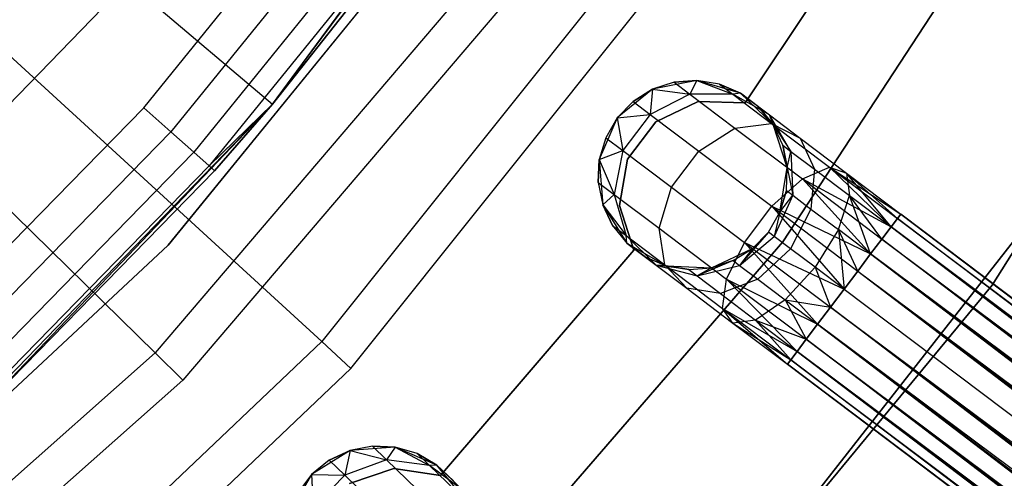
# Model space of a CAD drawing. Extents: x -102 to 101, y -101 to 102.
# Tile 150 of 256: x 25.12 to 35.5, y -28.15 to -23.3. Entities that reach past the tile are written whole.
import ezdxf

# ---------------------------------------------------------------- set-up
doc = ezdxf.new("R2010")
doc.units = 0
doc.header["$LTSCALE"] = 25.4
doc.layers.get('0').update_dxf_attribs({"linetype": 'CONTINUOUS'})

# ---------------------------------------------------------------- blocks, each defined once
blk = doc.blocks.new('NL2500012268_STL')
at = {"color": 0}
for p, q in [((131.153, -24.114, 299.167), (134.113, -20.097, 299.167)), ((131.153, -24.114, 299.167), (134.113, -20.097, 299.167)), ((139.642, -20.822, 336), (136.537, -25.568, 336)), ((136.537, -25.568, 328.5), (139.642, -20.822, 328.5)), ((136.537, -25.568, 328.5), (139.642, -20.822, 328.5)), ((139.642, -20.822, 336), (136.537, -25.568, 336)), ((138.746, -26.026, 336), (141.833, -21.092, 336)), ((141.833, -21.092, 337), (138.746, -26.026, 337)), ((138.746, -26.026, 336), (141.833, -21.092, 336)), ((141.833, -21.092, 337), (138.746, -26.026, 337)), ((137.873, -21.491, 335), (136.14, -24.102, 335)), ((136.14, -24.102, 333), (137.873, -21.491, 333)), ((136.14, -24.102, 333), (137.873, -21.491, 333)), ((137.873, -21.491, 335), (136.14, -24.102, 335)), ((129.796, -24.154, 314.167), (131.938, -21.504, 314.167)), ((129.796, -24.154, 314.167), (131.938, -21.504, 314.167)), ((130.052, -25.602, 333), (133.283, -21.632, 333)), ((133.283, -21.632, 335), (130.052, -25.602, 335)), ((133.283, -21.632, 335), (130.052, -25.602, 335)), ((130.052, -25.602, 333), (133.283, -21.632, 333)), ((132.247, -21.73, 314.091), (130.082, -24.408, 314.091)), ((132.247, -21.73, 314.091), (130.082, -24.408, 314.091)), ((132.508, -21.922, 313.874), (130.324, -24.623, 313.874)), ((132.508, -21.922, 313.874), (130.324, -24.623, 313.874)), ((132.683, -22.05, 313.55), (130.486, -24.767, 313.55)), ((132.683, -22.05, 313.55), (130.486, -24.767, 313.55)), ((131.153, -24.114, 313.167), (132.683, -22.05, 313.55)), ((131.153, -24.114, 313.167), (132.683, -22.05, 313.55)), ((131.153, -24.114, 299.167), (132.744, -22.095, 313.167)), ((132.744, -22.095, 313.167), (131.153, -24.114, 313.167)), ((131.153, -24.114, 299.167), (132.744, -22.095, 313.167)), ((132.744, -22.095, 313.167), (131.153, -24.114, 313.167)), ((135.026, -22.422, 323.005), (131.672, -26.622, 323.005)), ((135.026, -22.422, 323.005), (131.672, -26.622, 323.005)), ((127.253, -22.57, 329), (131.672, -26.622, 323.005)), ((127.253, -22.57, 329), (131.672, -26.622, 323.005)), ((133.372, -22.687, 322.5), (129.916, -26.742, 322.5)), ((133.372, -22.687, 322.5), (129.916, -26.742, 322.5)), ((131.981, -26.905, 299), (135.37, -22.66, 299)), ((131.981, -26.905, 299), (135.37, -22.66, 299)), ((129.626, -22.823, 297.167), (126.343, -26.217, 297.167)), ((129.626, -22.823, 297.167), (126.343, -26.217, 297.167)), ((129.626, -22.823, 297.167), (131.153, -24.114, 299.167)), ((129.626, -22.823, 297.167), (131.153, -24.114, 299.167)), ((133.702, -22.93, 299), (130.209, -27.029, 299)), ((133.702, -22.93, 299), (130.209, -27.029, 299)), ((129.916, -26.742, 322.5), (126.346, -23.241, 327.5)), ((129.916, -26.742, 322.5), (126.346, -23.241, 327.5)), ((135.63, -23.864, 335), (135.161, -23.958, 335)), ((135.63, -23.864, 335), (135.161, -23.958, 335)), ((135.389, -23.882, 329.5), (135.161, -23.958, 335)), ((135.389, -23.882, 329.5), (135.161, -23.958, 329.5)), ((135.389, -23.882, 329.5), (135.161, -23.958, 335)), ((135.389, -23.882, 329.5), (135.161, -23.958, 329.5)), ((135.63, -23.864, 329.5), (135.389, -23.882, 329.5)), ((135.389, -23.882, 329.5), (135.63, -23.864, 335)), ((135.389, -23.882, 329.5), (135.63, -23.864, 335)), ((135.63, -23.864, 329.5), (135.389, -23.882, 329.5)), ((135.389, -23.882, 329.5), (135.556, -24.008, 328.448)), ((135.389, -23.882, 329.5), (135.556, -24.008, 328.448)), ((135.63, -23.864, 329.5), (135.556, -24.008, 328.448)), ((135.63, -23.864, 329.5), (135.556, -24.008, 328.448)), ((136.089, -23.998, 335), (135.63, -23.864, 335)), ((135.868, -23.903, 329.5), (135.63, -23.864, 335)), ((136.089, -23.998, 335), (135.63, -23.864, 335)), ((135.868, -23.903, 329.5), (135.63, -23.864, 329.5)), ((135.63, -23.864, 329.5), (135.63, -23.864, 335)), ((135.868, -23.903, 329.5), (135.63, -23.864, 335)), ((135.63, -23.864, 329.5), (135.63, -23.864, 335)), ((135.63, -23.864, 329.5), (136.011, -24.011, 328.599)), ((135.868, -23.903, 329.5), (135.63, -23.864, 329.5)), ((135.63, -23.864, 329.5), (136.011, -24.011, 328.599)), ((135.161, -23.958, 335), (134.789, -24.26, 335)), ((135.161, -23.958, 335), (134.789, -24.26, 335)), ((135.161, -23.958, 329.5), (134.957, -24.087, 329.5)), ((134.957, -24.087, 329.5), (135.161, -23.958, 335)), ((134.957, -24.087, 329.5), (135.161, -23.958, 335)), ((135.161, -23.958, 329.5), (134.957, -24.087, 329.5)), ((135.161, -23.958, 329.5), (135.137, -24.223, 328.363)), ((135.161, -23.958, 329.5), (135.137, -24.223, 328.363)), ((135.161, -23.958, 329.5), (135.161, -23.958, 335)), ((135.161, -23.958, 329.5), (135.161, -23.958, 335)), ((135.161, -23.958, 329.5), (135.556, -24.008, 328.448)), ((135.161, -23.958, 329.5), (135.556, -24.008, 328.448)), ((136.089, -23.998, 329.5), (135.868, -23.903, 329.5)), ((135.868, -23.903, 329.5), (136.089, -23.998, 335)), ((135.868, -23.903, 329.5), (136.089, -23.998, 335)), ((135.868, -23.903, 329.5), (136.011, -24.011, 328.599)), ((135.868, -23.903, 329.5), (136.011, -24.011, 328.599)), ((136.089, -23.998, 329.5), (135.868, -23.903, 329.5)), ((134.957, -24.087, 329.5), (134.789, -24.26, 335)), ((134.957, -24.087, 329.5), (134.789, -24.26, 335)), ((134.957, -24.087, 329.5), (134.789, -24.26, 329.5)), ((134.957, -24.087, 329.5), (134.789, -24.26, 329.5)), ((134.957, -24.087, 329.5), (135.137, -24.223, 328.363)), ((134.957, -24.087, 329.5), (135.137, -24.223, 328.363)), ((135.556, -24.008, 328.448), (135.137, -24.223, 328.363)), ((135.556, -24.008, 328.448), (135.137, -24.223, 328.363)), ((135.645, -24.088, 335), (135.198, -24.302, 335)), ((135.198, -24.302, 333), (135.645, -24.088, 333)), ((135.198, -24.302, 333), (135.645, -24.088, 333)), ((135.645, -24.088, 335), (135.198, -24.302, 335)), ((136.011, -24.011, 328.599), (135.556, -24.008, 328.448)), ((135.556, -24.008, 328.448), (136.032, -24.368, 327.557)), ((135.556, -24.008, 328.448), (136.032, -24.368, 327.557)), ((136.011, -24.011, 328.599), (135.556, -24.008, 328.448)), ((136.14, -24.102, 335), (135.645, -24.088, 335)), ((135.645, -24.088, 335), (135.645, -24.088, 333)), ((135.645, -24.088, 333), (136.14, -24.102, 333)), ((135.645, -24.088, 335), (135.645, -24.088, 333)), ((135.645, -24.088, 333), (136.14, -24.102, 333)), ((136.14, -24.102, 335), (135.645, -24.088, 335)), ((136.089, -23.998, 329.5), (136.011, -24.011, 328.599)), ((136.089, -23.998, 329.5), (136.011, -24.011, 328.599)), ((136.396, -24.229, 328.781), (136.011, -24.011, 328.599)), ((136.011, -24.011, 328.599), (136.418, -24.318, 327.835)), ((136.011, -24.011, 328.599), (136.418, -24.318, 327.835)), ((136.396, -24.229, 328.781), (136.011, -24.011, 328.599)), ((136.434, -24.33, 335), (136.089, -23.998, 335)), ((136.282, -24.143, 329.5), (136.089, -23.998, 335)), ((136.434, -24.33, 335), (136.089, -23.998, 335)), ((136.282, -24.143, 329.5), (136.089, -23.998, 335)), ((136.089, -23.998, 329.5), (136.396, -24.229, 328.781)), ((136.089, -23.998, 329.5), (136.089, -23.998, 335)), ((136.089, -23.998, 329.5), (136.089, -23.998, 335)), ((136.089, -23.998, 329.5), (136.396, -24.229, 328.781)), ((127.414, -26.591, 314.167), (129.796, -24.154, 314.167)), ((127.414, -26.591, 314.167), (129.796, -24.154, 314.167)), ((127.685, -27.701, 299.167), (131.153, -24.114, 299.167)), ((127.685, -27.701, 299.167), (131.153, -24.114, 299.167)), ((128.096, -27.323, 313.167), (131.153, -24.114, 299.167)), ((128.096, -27.323, 313.167), (131.153, -24.114, 299.167)), ((129.796, -24.154, 314.167), (130.082, -24.408, 314.091)), ((129.796, -24.154, 314.167), (130.082, -24.408, 314.091)), ((131.153, -24.114, 313.167), (130.486, -24.767, 313.55)), ((131.153, -24.114, 313.167), (130.486, -24.767, 313.55)), ((131.153, -24.114, 313.167), (130.543, -24.818, 313.167)), ((130.543, -24.818, 313.167), (131.153, -24.114, 299.167)), ((130.543, -24.818, 313.167), (131.153, -24.114, 299.167)), ((131.153, -24.114, 313.167), (130.543, -24.818, 313.167)), ((131.153, -24.114, 313.167), (131.153, -24.114, 299.167)), ((131.153, -24.114, 313.167), (131.153, -24.114, 299.167)), ((136.14, -24.102, 335), (136.14, -24.102, 333)), ((136.14, -24.102, 335), (136.14, -24.102, 333)), ((136.434, -24.33, 329.5), (136.282, -24.143, 329.5)), ((136.282, -24.143, 329.5), (136.434, -24.33, 335)), ((136.282, -24.143, 329.5), (136.434, -24.33, 335)), ((136.282, -24.143, 329.5), (136.396, -24.229, 328.781)), ((136.282, -24.143, 329.5), (136.396, -24.229, 328.781)), ((136.434, -24.33, 329.5), (136.282, -24.143, 329.5)), ((134.789, -24.26, 335), (134.6, -24.7, 335)), ((134.789, -24.26, 335), (134.6, -24.7, 335)), ((134.789, -24.26, 335), (134.668, -24.469, 329.5)), ((134.789, -24.26, 329.5), (134.668, -24.469, 329.5)), ((134.789, -24.26, 335), (134.668, -24.469, 329.5)), ((134.789, -24.26, 329.5), (134.668, -24.469, 329.5)), ((134.789, -24.26, 329.5), (135.137, -24.223, 328.363)), ((134.789, -24.26, 329.5), (135.137, -24.223, 328.363)), ((134.789, -24.26, 329.5), (134.789, -24.26, 335)), ((134.789, -24.26, 329.5), (134.789, -24.26, 335)), ((134.789, -24.26, 329.5), (134.849, -24.605, 328.363)), ((134.789, -24.26, 329.5), (134.849, -24.605, 328.363)), ((135.137, -24.223, 328.363), (134.849, -24.605, 328.363)), ((135.137, -24.223, 328.363), (134.849, -24.605, 328.363)), ((135.198, -24.302, 335), (134.9, -24.697, 335)), ((134.9, -24.697, 333), (135.198, -24.302, 333)), ((134.9, -24.697, 333), (135.198, -24.302, 333)), ((135.198, -24.302, 335), (134.9, -24.697, 335)), ((135.137, -24.223, 328.363), (135.651, -24.611, 327.399)), ((135.137, -24.223, 328.363), (135.651, -24.611, 327.399)), ((135.198, -24.302, 335), (135.198, -24.302, 333)), ((135.198, -24.302, 335), (135.198, -24.302, 333)), ((136.434, -24.33, 329.5), (136.396, -24.229, 328.781)), ((136.434, -24.33, 329.5), (136.396, -24.229, 328.781)), ((136.623, -24.614, 328.952), (136.396, -24.229, 328.781)), ((136.396, -24.229, 328.781), (136.721, -24.475, 328.171)), ((136.396, -24.229, 328.781), (136.721, -24.475, 328.171)), ((136.623, -24.614, 328.952), (136.396, -24.229, 328.781)), ((130.082, -24.408, 314.091), (127.675, -26.871, 314.091)), ((130.082, -24.408, 314.091), (127.675, -26.871, 314.091)), ((130.082, -24.408, 314.091), (130.324, -24.623, 313.874)), ((130.082, -24.408, 314.091), (130.324, -24.623, 313.874)), ((135.651, -24.611, 327.399), (136.032, -24.368, 327.557)), ((135.651, -24.611, 327.399), (136.032, -24.368, 327.557)), ((136.032, -24.368, 327.557), (136.418, -24.318, 327.835)), ((136.032, -24.368, 327.557), (136.418, -24.318, 327.835)), ((136.032, -24.368, 327.557), (136.743, -24.905, 326.961)), ((136.032, -24.368, 327.557), (136.743, -24.905, 326.961)), ((136.418, -24.318, 327.835), (137.028, -24.779, 327.325)), ((136.418, -24.318, 327.835), (137.028, -24.779, 327.325)), ((136.418, -24.318, 327.835), (136.721, -24.475, 328.171)), ((136.418, -24.318, 327.835), (136.721, -24.475, 328.171)), ((136.584, -24.785, 335), (136.434, -24.33, 335)), ((136.536, -24.548, 329.5), (136.434, -24.33, 335)), ((136.584, -24.785, 335), (136.434, -24.33, 335)), ((136.536, -24.548, 329.5), (136.434, -24.33, 329.5)), ((136.434, -24.33, 329.5), (136.434, -24.33, 335)), ((136.536, -24.548, 329.5), (136.434, -24.33, 335)), ((136.434, -24.33, 329.5), (136.434, -24.33, 335)), ((136.434, -24.33, 329.5), (136.623, -24.614, 328.952)), ((136.536, -24.548, 329.5), (136.434, -24.33, 329.5)), ((136.434, -24.33, 329.5), (136.623, -24.614, 328.952)), ((134.668, -24.469, 329.5), (134.6, -24.7, 335)), ((134.668, -24.469, 329.5), (134.6, -24.7, 329.5)), ((134.668, -24.469, 329.5), (134.6, -24.7, 335)), ((134.668, -24.469, 329.5), (134.6, -24.7, 329.5)), ((134.668, -24.469, 329.5), (134.849, -24.605, 328.363)), ((134.668, -24.469, 329.5), (134.849, -24.605, 328.363)), ((136.721, -24.475, 328.171), (137.207, -24.842, 327.764)), ((136.721, -24.475, 328.171), (137.207, -24.842, 327.764)), ((136.721, -24.475, 328.171), (136.871, -24.801, 328.487)), ((136.721, -24.475, 328.171), (136.871, -24.801, 328.487)), ((134.6, -24.7, 329.5), (134.849, -24.605, 328.363)), ((134.6, -24.7, 329.5), (134.849, -24.605, 328.363)), ((134.849, -24.605, 328.363), (134.757, -25.067, 328.448)), ((134.849, -24.605, 328.363), (134.757, -25.067, 328.448)), ((134.849, -24.605, 328.363), (135.363, -24.993, 327.399)), ((134.849, -24.605, 328.363), (135.363, -24.993, 327.399)), ((135.363, -24.993, 327.399), (135.651, -24.611, 327.399)), ((135.363, -24.993, 327.399), (135.651, -24.611, 327.399)), ((135.651, -24.611, 327.399), (136.42, -25.192, 326.755)), ((135.651, -24.611, 327.399), (136.42, -25.192, 326.755)), ((136.584, -24.785, 329.5), (136.536, -24.548, 329.5)), ((136.536, -24.548, 329.5), (136.584, -24.785, 335)), ((136.536, -24.548, 329.5), (136.584, -24.785, 335)), ((136.536, -24.548, 329.5), (136.623, -24.614, 328.952)), ((136.536, -24.548, 329.5), (136.623, -24.614, 328.952)), ((136.584, -24.785, 329.5), (136.536, -24.548, 329.5)), ((136.584, -24.785, 329.5), (136.623, -24.614, 328.952)), ((136.584, -24.785, 329.5), (136.623, -24.614, 328.952)), ((136.623, -24.614, 328.952), (136.871, -24.801, 328.487)), ((136.623, -24.614, 328.952), (136.871, -24.801, 328.487)), ((136.623, -24.614, 328.952), (136.642, -25.077, 329.073)), ((136.623, -24.614, 328.952), (136.642, -25.077, 329.073)), ((130.324, -24.623, 313.874), (127.897, -27.108, 313.874)), ((130.324, -24.623, 313.874), (127.897, -27.108, 313.874)), ((130.324, -24.623, 313.874), (130.486, -24.767, 313.55)), ((130.324, -24.623, 313.874), (130.486, -24.767, 313.55)), ((134.6, -24.7, 329.5), (134.59, -24.941, 329.5)), ((134.59, -24.941, 329.5), (134.6, -24.7, 335)), ((134.59, -24.941, 329.5), (134.6, -24.7, 335)), ((134.6, -24.7, 329.5), (134.59, -24.941, 329.5)), ((134.6, -24.7, 335), (134.638, -25.177, 335)), ((134.6, -24.7, 329.5), (134.6, -24.7, 335)), ((134.6, -24.7, 329.5), (134.6, -24.7, 335)), ((134.6, -24.7, 335), (134.638, -25.177, 335)), ((134.6, -24.7, 329.5), (134.757, -25.067, 328.448)), ((134.6, -24.7, 329.5), (134.757, -25.067, 328.448)), ((134.9, -24.697, 335), (134.815, -25.186, 335)), ((134.815, -25.186, 333), (134.9, -24.697, 333)), ((134.815, -25.186, 333), (134.9, -24.697, 333)), ((134.9, -24.697, 335), (134.815, -25.186, 335)), ((134.9, -24.697, 335), (134.9, -24.697, 333)), ((134.9, -24.697, 335), (134.9, -24.697, 333)), ((130.486, -24.767, 313.55), (128.044, -27.267, 313.55)), ((130.486, -24.767, 313.55), (128.044, -27.267, 313.55)), ((130.543, -24.818, 313.167), (128.096, -27.323, 313.167)), ((130.543, -24.818, 313.167), (128.096, -27.323, 313.167)), ((130.543, -24.818, 313.167), (130.486, -24.767, 313.55)), ((130.543, -24.818, 313.167), (130.486, -24.767, 313.55)), ((136.506, -25.257, 335), (136.584, -24.785, 335)), ((136.506, -25.257, 335), (136.584, -24.785, 335)), ((136.574, -25.025, 329.5), (136.584, -24.785, 335)), ((136.574, -25.025, 329.5), (136.584, -24.785, 329.5)), ((136.574, -25.025, 329.5), (136.584, -24.785, 335)), ((136.574, -25.025, 329.5), (136.584, -24.785, 329.5)), ((136.584, -24.785, 329.5), (136.584, -24.785, 335)), ((136.584, -24.785, 329.5), (136.584, -24.785, 335)), ((136.584, -24.785, 329.5), (136.642, -25.077, 329.073)), ((136.584, -24.785, 329.5), (136.642, -25.077, 329.073)), ((136.743, -24.905, 326.961), (137.028, -24.779, 327.325)), ((136.743, -24.905, 326.961), (137.028, -24.779, 327.325)), ((136.871, -24.801, 328.487), (136.834, -25.222, 328.712)), ((136.871, -24.801, 328.487), (136.834, -25.222, 328.712)), ((136.871, -24.801, 328.487), (137.242, -25.081, 328.177)), ((136.871, -24.801, 328.487), (137.242, -25.081, 328.177)), ((137.028, -24.779, 327.325), (137.679, -25.411, 326.932)), ((137.028, -24.779, 327.325), (137.679, -25.411, 326.932)), ((137.028, -24.779, 327.325), (137.747, -25.322, 327.145)), ((137.028, -24.779, 327.325), (137.747, -25.322, 327.145)), ((137.028, -24.779, 327.325), (137.781, -25.276, 327.379)), ((137.028, -24.779, 327.325), (137.781, -25.276, 327.379)), ((137.028, -24.779, 327.325), (137.207, -24.842, 327.764)), ((137.028, -24.779, 327.325), (137.207, -24.842, 327.764)), ((136.42, -25.192, 326.755), (136.743, -24.905, 326.961)), ((136.42, -25.192, 326.755), (136.743, -24.905, 326.961)), ((136.743, -24.905, 326.961), (137.463, -25.697, 326.615)), ((136.743, -24.905, 326.961), (137.463, -25.697, 326.615)), ((136.743, -24.905, 326.961), (137.583, -25.539, 326.751)), ((136.743, -24.905, 326.961), (137.583, -25.539, 326.751)), ((136.743, -24.905, 326.961), (137.679, -25.411, 326.932)), ((136.743, -24.905, 326.961), (137.679, -25.411, 326.932)), ((137.207, -24.842, 327.764), (137.781, -25.276, 327.379)), ((137.207, -24.842, 327.764), (137.781, -25.276, 327.621)), ((137.207, -24.842, 327.764), (137.781, -25.276, 327.379)), ((137.679, -25.411, 328.068), (137.207, -24.842, 327.764)), ((137.207, -24.842, 327.764), (137.242, -25.081, 328.177)), ((137.679, -25.411, 328.068), (137.207, -24.842, 327.764)), ((137.747, -25.322, 327.855), (137.207, -24.842, 327.764)), ((137.747, -25.322, 327.855), (137.207, -24.842, 327.764)), ((137.207, -24.842, 327.764), (137.781, -25.276, 327.621)), ((137.207, -24.842, 327.764), (137.242, -25.081, 328.177)), ((134.59, -24.941, 329.5), (134.638, -25.177, 335)), ((134.59, -24.941, 329.5), (134.638, -25.177, 329.5)), ((134.59, -24.941, 329.5), (134.638, -25.177, 335)), ((134.59, -24.941, 329.5), (134.638, -25.177, 329.5)), ((134.59, -24.941, 329.5), (134.757, -25.067, 328.448)), ((134.59, -24.941, 329.5), (134.757, -25.067, 328.448)), ((135.233, -25.426, 327.557), (135.363, -24.993, 327.399)), ((135.233, -25.426, 327.557), (135.363, -24.993, 327.399)), ((135.363, -24.993, 327.399), (136.132, -25.574, 326.755)), ((135.363, -24.993, 327.399), (136.132, -25.574, 326.755)), ((136.506, -25.257, 329.5), (136.574, -25.025, 329.5)), ((136.574, -25.025, 329.5), (136.506, -25.257, 335)), ((136.574, -25.025, 329.5), (136.506, -25.257, 335)), ((136.506, -25.257, 329.5), (136.574, -25.025, 329.5)), ((136.574, -25.025, 329.5), (136.642, -25.077, 329.073)), ((136.574, -25.025, 329.5), (136.642, -25.077, 329.073)), ((134.638, -25.177, 329.5), (134.757, -25.067, 328.448)), ((134.638, -25.177, 329.5), (134.757, -25.067, 328.448)), ((134.757, -25.067, 328.448), (134.884, -25.503, 328.599)), ((134.757, -25.067, 328.448), (134.884, -25.503, 328.599)), ((134.757, -25.067, 328.448), (135.233, -25.426, 327.557)), ((134.757, -25.067, 328.448), (135.233, -25.426, 327.557)), ((135.777, -29.64, 336), (139.361, -25.062, 336)), ((139.361, -25.062, 328.5), (135.777, -29.64, 328.5)), ((135.777, -29.64, 336), (139.361, -25.062, 336)), ((139.361, -25.062, 328.5), (135.777, -29.64, 328.5)), ((136.642, -25.077, 329.073), (136.446, -25.511, 329.117)), ((136.642, -25.077, 329.073), (136.446, -25.511, 329.117)), ((136.506, -25.257, 329.5), (136.642, -25.077, 329.073)), ((136.506, -25.257, 329.5), (136.642, -25.077, 329.073)), ((136.642, -25.077, 329.073), (136.834, -25.222, 328.712)), ((136.642, -25.077, 329.073), (136.834, -25.222, 328.712)), ((137.123, -25.44, 328.47), (137.242, -25.081, 328.177)), ((137.123, -25.44, 328.47), (137.242, -25.081, 328.177)), ((137.242, -25.081, 328.177), (137.679, -25.411, 328.068)), ((137.463, -25.697, 328.385), (137.242, -25.081, 328.177)), ((137.463, -25.697, 328.385), (137.242, -25.081, 328.177)), ((137.583, -25.539, 328.249), (137.242, -25.081, 328.177)), ((137.583, -25.539, 328.249), (137.242, -25.081, 328.177)), ((137.242, -25.081, 328.177), (137.679, -25.411, 328.068)), ((134.638, -25.177, 335), (134.893, -25.582, 335)), ((134.638, -25.177, 329.5), (134.638, -25.177, 335)), ((134.638, -25.177, 329.5), (134.638, -25.177, 335)), ((134.638, -25.177, 329.5), (134.741, -25.395, 329.5)), ((134.741, -25.395, 329.5), (134.638, -25.177, 335)), ((134.741, -25.395, 329.5), (134.638, -25.177, 335)), ((134.638, -25.177, 335), (134.893, -25.582, 335)), ((134.638, -25.177, 329.5), (134.741, -25.395, 329.5)), ((134.638, -25.177, 329.5), (134.884, -25.503, 328.599)), ((134.638, -25.177, 329.5), (134.884, -25.503, 328.599)), ((134.815, -25.186, 335), (134.815, -25.186, 333)), ((134.815, -25.186, 335), (134.815, -25.186, 333)), ((134.815, -25.186, 335), (134.964, -25.658, 335)), ((134.964, -25.658, 333), (134.815, -25.186, 333)), ((134.964, -25.658, 333), (134.815, -25.186, 333)), ((134.815, -25.186, 335), (134.964, -25.658, 335)), ((136.132, -25.574, 326.755), (136.42, -25.192, 326.755)), ((136.132, -25.574, 326.755), (136.42, -25.192, 326.755)), ((136.42, -25.192, 326.755), (137.183, -26.068, 326.5)), ((136.42, -25.192, 326.755), (137.183, -26.068, 326.5)), ((136.42, -25.192, 326.755), (137.327, -25.877, 326.529)), ((136.42, -25.192, 326.755), (137.327, -25.877, 326.529)), ((136.42, -25.192, 326.755), (137.463, -25.697, 326.615)), ((136.42, -25.192, 326.755), (137.463, -25.697, 326.615)), ((136.834, -25.222, 328.712), (136.619, -25.642, 328.793)), ((136.834, -25.222, 328.712), (136.619, -25.642, 328.793)), ((136.834, -25.222, 328.712), (137.123, -25.44, 328.47)), ((136.834, -25.222, 328.712), (137.123, -25.44, 328.47)), ((136.385, -25.465, 335), (136.506, -25.257, 335)), ((136.385, -25.465, 329.5), (136.506, -25.257, 329.5)), ((136.385, -25.465, 335), (136.506, -25.257, 335)), ((136.385, -25.465, 329.5), (136.506, -25.257, 329.5)), ((136.506, -25.257, 329.5), (136.446, -25.511, 329.117)), ((136.506, -25.257, 329.5), (136.446, -25.511, 329.117)), ((136.506, -25.257, 329.5), (136.506, -25.257, 335)), ((136.506, -25.257, 329.5), (136.506, -25.257, 335)), ((137.747, -25.322, 327.145), (137.679, -25.411, 326.932)), ((137.679, -25.411, 328.068), (137.747, -25.322, 327.855)), ((137.679, -25.411, 328.068), (137.747, -25.322, 327.855)), ((137.747, -25.322, 327.145), (137.679, -25.411, 326.932)), ((137.781, -25.276, 327.379), (137.747, -25.322, 327.145)), ((137.747, -25.322, 327.855), (137.781, -25.276, 327.621)), ((137.747, -25.322, 327.855), (137.781, -25.276, 327.621)), ((137.781, -25.276, 327.379), (137.747, -25.322, 327.145)), ((137.747, -25.322, 327.855), (167.577, -47.849, 327.855)), ((137.747, -25.322, 327.855), (167.577, -47.849, 327.855)), ((167.51, -47.938, 326.932), (137.747, -25.322, 327.145)), ((137.747, -25.322, 327.145), (167.612, -47.803, 327.379)), ((137.747, -25.322, 327.145), (167.612, -47.803, 327.379)), ((167.51, -47.938, 326.932), (137.747, -25.322, 327.145)), ((167.612, -47.803, 327.379), (137.781, -25.276, 327.621)), ((137.781, -25.276, 327.379), (167.612, -47.803, 327.379)), ((167.612, -47.803, 327.379), (137.781, -25.276, 327.621)), ((137.781, -25.276, 327.621), (167.577, -47.849, 327.855)), ((137.781, -25.276, 327.621), (167.577, -47.849, 327.855)), ((137.781, -25.276, 327.379), (167.612, -47.803, 327.379)), ((134.741, -25.395, 329.5), (134.893, -25.582, 335)), ((134.741, -25.395, 329.5), (134.893, -25.582, 329.5)), ((134.741, -25.395, 329.5), (134.893, -25.582, 335)), ((134.741, -25.395, 329.5), (134.893, -25.582, 329.5)), ((134.741, -25.395, 329.5), (134.884, -25.503, 328.599)), ((134.741, -25.395, 329.5), (134.884, -25.503, 328.599)), ((135.291, -25.811, 327.835), (135.233, -25.426, 327.557)), ((135.233, -25.426, 327.557), (135.944, -25.963, 326.961)), ((135.233, -25.426, 327.557), (135.944, -25.963, 326.961)), ((135.291, -25.811, 327.835), (135.233, -25.426, 327.557)), ((137.123, -25.44, 328.47), (136.878, -25.837, 328.576)), ((137.123, -25.44, 328.47), (136.878, -25.837, 328.576)), ((137.327, -25.877, 328.471), (137.123, -25.44, 328.47)), ((137.123, -25.44, 328.47), (137.183, -26.068, 328.5)), ((137.327, -25.877, 328.471), (137.123, -25.44, 328.47)), ((137.463, -25.697, 328.385), (137.123, -25.44, 328.47)), ((137.463, -25.697, 328.385), (137.123, -25.44, 328.47)), ((137.123, -25.44, 328.47), (137.183, -26.068, 328.5)), ((137.679, -25.411, 326.932), (137.583, -25.539, 326.751)), ((137.583, -25.539, 328.249), (137.679, -25.411, 328.068)), ((137.583, -25.539, 328.249), (137.679, -25.411, 328.068)), ((137.679, -25.411, 326.932), (137.583, -25.539, 326.751)), ((167.577, -47.849, 327.855), (137.679, -25.411, 328.068)), ((137.679, -25.411, 328.068), (167.413, -48.066, 328.249)), ((137.679, -25.411, 328.068), (167.413, -48.066, 328.249)), ((167.577, -47.849, 327.855), (137.679, -25.411, 328.068)), ((137.679, -25.411, 326.932), (167.51, -47.938, 326.932)), ((137.679, -25.411, 326.932), (167.51, -47.938, 326.932)), ((134.893, -25.582, 329.5), (134.884, -25.503, 328.599)), ((134.884, -25.503, 328.599), (135.199, -25.814, 328.781)), ((134.893, -25.582, 329.5), (134.884, -25.503, 328.599)), ((134.884, -25.503, 328.599), (135.199, -25.814, 328.781)), ((134.884, -25.503, 328.599), (135.291, -25.811, 327.835)), ((134.884, -25.503, 328.599), (135.291, -25.811, 327.835)), ((136.385, -25.465, 329.5), (136.081, -25.818, 329.073)), ((136.385, -25.465, 329.5), (136.081, -25.818, 329.073)), ((136.081, -25.818, 329.073), (136.446, -25.511, 329.117)), ((136.081, -25.818, 329.073), (136.446, -25.511, 329.117)), ((136.218, -25.639, 335), (136.385, -25.465, 335)), ((136.218, -25.639, 329.5), (136.385, -25.465, 329.5)), ((136.218, -25.639, 335), (136.385, -25.465, 335)), ((136.218, -25.639, 329.5), (136.385, -25.465, 329.5)), ((136.385, -25.465, 329.5), (136.385, -25.465, 335)), ((136.385, -25.465, 329.5), (136.385, -25.465, 335)), ((136.446, -25.511, 329.117), (136.385, -25.465, 329.5)), ((136.446, -25.511, 329.117), (136.385, -25.465, 329.5)), ((136.619, -25.642, 328.793), (136.446, -25.511, 329.117)), ((136.619, -25.642, 328.793), (136.446, -25.511, 329.117)), ((137.583, -25.539, 326.751), (137.463, -25.697, 326.615)), ((137.463, -25.697, 328.385), (137.583, -25.539, 328.249)), ((137.463, -25.697, 328.385), (137.583, -25.539, 328.249)), ((137.583, -25.539, 326.751), (137.463, -25.697, 326.615)), ((137.583, -25.539, 328.249), (167.413, -48.066, 328.249)), ((137.583, -25.539, 328.249), (167.413, -48.066, 328.249)), ((167.294, -48.224, 326.615), (137.583, -25.539, 326.751)), ((137.583, -25.539, 326.751), (167.51, -47.938, 326.932)), ((137.583, -25.539, 326.751), (167.51, -47.938, 326.932)), ((167.294, -48.224, 326.615), (137.583, -25.539, 326.751)), ((126.312, -29.095, 333), (130.052, -25.602, 333)), ((130.052, -25.602, 335), (126.312, -29.095, 335)), ((130.052, -25.602, 335), (126.312, -29.095, 335)), ((126.312, -29.095, 333), (130.052, -25.602, 333)), ((130.052, -25.602, 335), (130.052, -25.602, 333)), ((130.052, -25.602, 335), (130.052, -25.602, 333)), ((136.537, -25.568, 336), (132.828, -29.857, 336)), ((132.828, -29.857, 328.5), (136.537, -25.568, 328.5)), ((132.828, -29.857, 328.5), (136.537, -25.568, 328.5)), ((136.537, -25.568, 336), (132.828, -29.857, 336)), ((134.893, -25.582, 335), (135.307, -25.823, 335)), ((134.893, -25.582, 329.5), (134.893, -25.582, 335)), ((134.893, -25.582, 329.5), (134.893, -25.582, 335)), ((134.893, -25.582, 329.5), (135.199, -25.814, 328.781)), ((135.085, -25.728, 329.5), (134.893, -25.582, 335)), ((135.085, -25.728, 329.5), (134.893, -25.582, 335)), ((134.893, -25.582, 335), (135.307, -25.823, 335)), ((134.893, -25.582, 329.5), (135.199, -25.814, 328.781)), ((135.785, -25.843, 335), (136.218, -25.639, 335)), ((135.785, -25.843, 335), (136.218, -25.639, 335)), ((135.944, -25.963, 326.961), (136.132, -25.574, 326.755)), ((135.944, -25.963, 326.961), (136.132, -25.574, 326.755)), ((136.014, -25.767, 329.5), (136.218, -25.639, 335)), ((136.014, -25.767, 329.5), (136.218, -25.639, 335)), ((136.014, -25.767, 329.5), (136.218, -25.639, 329.5)), ((136.014, -25.767, 329.5), (136.218, -25.639, 329.5)), ((136.218, -25.639, 329.5), (136.081, -25.818, 329.073)), ((136.218, -25.639, 329.5), (136.081, -25.818, 329.073)), ((136.132, -25.574, 326.755), (136.903, -26.439, 326.615)), ((136.132, -25.574, 326.755), (136.903, -26.439, 326.615)), ((136.132, -25.574, 326.755), (137.039, -26.259, 326.529)), ((136.132, -25.574, 326.755), (137.039, -26.259, 326.529)), ((136.132, -25.574, 326.755), (137.183, -26.068, 326.5)), ((136.132, -25.574, 326.755), (137.183, -26.068, 326.5)), ((136.218, -25.639, 329.5), (136.218, -25.639, 335)), ((136.218, -25.639, 329.5), (136.218, -25.639, 335)), ((136.619, -25.642, 328.793), (136.274, -25.964, 328.712)), ((136.619, -25.642, 328.793), (136.274, -25.964, 328.712)), ((136.537, -25.568, 328.5), (136.537, -25.568, 336)), ((136.537, -25.568, 328.5), (136.537, -25.568, 336)), ((136.878, -25.837, 328.576), (136.619, -25.642, 328.793)), ((136.878, -25.837, 328.576), (136.619, -25.642, 328.793)), ((134.964, -25.658, 335), (132.924, -28.037, 335)), ((132.924, -28.037, 333), (134.964, -25.658, 333)), ((132.924, -28.037, 333), (134.964, -25.658, 333)), ((134.964, -25.658, 335), (132.924, -28.037, 335)), ((134.964, -25.658, 335), (134.964, -25.658, 333)), ((134.964, -25.658, 335), (134.964, -25.658, 333)), ((135.085, -25.728, 329.5), (135.199, -25.814, 328.781)), ((135.085, -25.728, 329.5), (135.307, -25.823, 335)), ((135.085, -25.728, 329.5), (135.307, -25.823, 329.5)), ((135.085, -25.728, 329.5), (135.307, -25.823, 335)), ((135.085, -25.728, 329.5), (135.307, -25.823, 329.5)), ((135.085, -25.728, 329.5), (135.199, -25.814, 328.781)), ((137.463, -25.697, 326.615), (137.327, -25.877, 326.529)), ((137.327, -25.877, 328.471), (137.463, -25.697, 328.385)), ((137.327, -25.877, 328.471), (137.463, -25.697, 328.385)), ((137.463, -25.697, 326.615), (137.327, -25.877, 326.529)), ((167.413, -48.066, 328.249), (137.463, -25.697, 328.385)), ((137.463, -25.697, 328.385), (167.158, -48.404, 328.471)), ((137.463, -25.697, 328.385), (167.158, -48.404, 328.471)), ((167.413, -48.066, 328.249), (137.463, -25.697, 328.385)), ((137.463, -25.697, 326.615), (167.294, -48.224, 326.615)), ((137.463, -25.697, 326.615), (167.294, -48.224, 326.615)), ((135.545, -25.862, 329.5), (135.199, -25.814, 328.781)), ((135.199, -25.814, 328.781), (135.632, -25.927, 328.952)), ((135.545, -25.862, 329.5), (135.199, -25.814, 328.781)), ((135.307, -25.823, 329.5), (135.199, -25.814, 328.781)), ((135.307, -25.823, 329.5), (135.199, -25.814, 328.781)), ((135.199, -25.814, 328.781), (135.632, -25.927, 328.952)), ((135.199, -25.814, 328.781), (135.524, -26.059, 328.171)), ((135.199, -25.814, 328.781), (135.524, -26.059, 328.171)), ((135.524, -26.059, 328.171), (135.291, -25.811, 327.835)), ((135.291, -25.811, 327.835), (135.901, -26.271, 327.325)), ((135.291, -25.811, 327.835), (135.901, -26.271, 327.325)), ((135.524, -26.059, 328.171), (135.291, -25.811, 327.835)), ((135.307, -25.823, 335), (135.785, -25.843, 335)), ((135.307, -25.823, 329.5), (135.307, -25.823, 335)), ((135.307, -25.823, 329.5), (135.307, -25.823, 335)), ((135.307, -25.823, 329.5), (135.545, -25.862, 329.5)), ((135.545, -25.862, 329.5), (135.307, -25.823, 335)), ((135.545, -25.862, 329.5), (135.307, -25.823, 335)), ((135.307, -25.823, 335), (135.785, -25.843, 335)), ((135.307, -25.823, 329.5), (135.545, -25.862, 329.5)), ((135.545, -25.862, 329.5), (135.785, -25.843, 335)), ((135.545, -25.862, 329.5), (135.785, -25.843, 329.5)), ((135.545, -25.862, 329.5), (135.785, -25.843, 335)), ((135.545, -25.862, 329.5), (135.785, -25.843, 329.5)), ((135.545, -25.862, 329.5), (135.632, -25.927, 328.952)), ((135.545, -25.862, 329.5), (135.632, -25.927, 328.952)), ((136.014, -25.767, 329.5), (135.632, -25.927, 328.952)), ((136.014, -25.767, 329.5), (135.632, -25.927, 328.952)), ((135.632, -25.927, 328.952), (136.081, -25.818, 329.073)), ((135.632, -25.927, 328.952), (136.081, -25.818, 329.073)), ((135.785, -25.843, 329.5), (135.632, -25.927, 328.952)), ((135.785, -25.843, 329.5), (135.632, -25.927, 328.952)), ((135.785, -25.843, 329.5), (136.014, -25.767, 329.5)), ((136.014, -25.767, 329.5), (135.785, -25.843, 335)), ((136.014, -25.767, 329.5), (135.785, -25.843, 335)), ((135.785, -25.843, 329.5), (136.014, -25.767, 329.5)), ((135.785, -25.843, 329.5), (135.785, -25.843, 335)), ((135.785, -25.843, 329.5), (135.785, -25.843, 335)), ((136.014, -25.767, 329.5), (136.081, -25.818, 329.073)), ((136.014, -25.767, 329.5), (136.081, -25.818, 329.073)), ((136.081, -25.818, 329.073), (136.274, -25.964, 328.712)), ((136.081, -25.818, 329.073), (136.274, -25.964, 328.712)), ((136.878, -25.837, 328.576), (136.563, -26.182, 328.47)), ((136.878, -25.837, 328.576), (136.563, -26.182, 328.47)), ((137.183, -26.068, 328.5), (136.878, -25.837, 328.576)), ((136.878, -25.837, 328.576), (137.039, -26.259, 328.471)), ((136.878, -25.837, 328.576), (137.039, -26.259, 328.471)), ((137.183, -26.068, 328.5), (136.878, -25.837, 328.576)), ((135.632, -25.927, 328.952), (135.879, -26.115, 328.487)), ((135.632, -25.927, 328.952), (135.879, -26.115, 328.487)), ((136.274, -25.964, 328.712), (135.879, -26.115, 328.487)), ((136.274, -25.964, 328.712), (135.879, -26.115, 328.487)), ((135.901, -26.271, 327.325), (135.944, -25.963, 326.961)), ((135.901, -26.271, 327.325), (135.944, -25.963, 326.961)), ((135.944, -25.963, 326.961), (136.687, -26.725, 326.932)), ((135.944, -25.963, 326.961), (136.687, -26.725, 326.932)), ((135.944, -25.963, 326.961), (136.784, -26.597, 326.751)), ((135.944, -25.963, 326.961), (136.784, -26.597, 326.751)), ((135.944, -25.963, 326.961), (136.903, -26.439, 326.615)), ((135.944, -25.963, 326.961), (136.903, -26.439, 326.615)), ((136.274, -25.964, 328.712), (136.563, -26.182, 328.47)), ((136.274, -25.964, 328.712), (136.563, -26.182, 328.47)), ((137.327, -25.877, 326.529), (137.183, -26.068, 326.5)), ((137.183, -26.068, 328.5), (137.327, -25.877, 328.471)), ((137.183, -26.068, 328.5), (137.327, -25.877, 328.471)), ((137.327, -25.877, 326.529), (137.183, -26.068, 326.5)), ((137.327, -25.877, 328.471), (167.158, -48.404, 328.471)), ((137.327, -25.877, 328.471), (167.158, -48.404, 328.471)), ((137.327, -25.877, 326.529), (167.014, -48.595, 326.5)), ((137.327, -25.877, 326.529), (167.014, -48.595, 326.5)), ((137.327, -25.877, 326.529), (167.294, -48.224, 326.615)), ((137.327, -25.877, 326.529), (167.294, -48.224, 326.615)), ((135.041, -30.516, 336), (138.746, -26.026, 336)), ((138.746, -26.026, 337), (135.041, -30.516, 337)), ((135.041, -30.516, 336), (138.746, -26.026, 336)), ((138.746, -26.026, 337), (135.041, -30.516, 337)), ((135.879, -26.115, 328.487), (135.524, -26.059, 328.171)), ((135.524, -26.059, 328.171), (136.011, -26.427, 327.764)), ((135.524, -26.059, 328.171), (136.011, -26.427, 327.764)), ((135.879, -26.115, 328.487), (135.524, -26.059, 328.171)), ((137.039, -26.259, 328.471), (137.183, -26.068, 328.5)), ((137.183, -26.068, 326.5), (137.039, -26.259, 326.529)), ((137.039, -26.259, 328.471), (137.183, -26.068, 328.5)), ((137.183, -26.068, 326.5), (137.039, -26.259, 326.529)), ((137.183, -26.068, 328.5), (167.014, -48.595, 328.5)), ((137.183, -26.068, 328.5), (167.014, -48.595, 328.5)), ((137.183, -26.068, 326.5), (167.014, -48.595, 326.5)), ((137.183, -26.068, 326.5), (167.014, -48.595, 326.5)), ((138.746, -26.026, 336), (138.746, -26.026, 337)), ((138.746, -26.026, 336), (138.746, -26.026, 337)), ((135.879, -26.115, 328.487), (136.25, -26.394, 328.177)), ((135.879, -26.115, 328.487), (136.25, -26.394, 328.177)), ((136.011, -26.427, 327.764), (135.901, -26.271, 327.325)), ((135.901, -26.271, 327.325), (136.585, -26.86, 327.379)), ((135.901, -26.271, 327.325), (136.585, -26.86, 327.379)), ((135.901, -26.271, 327.325), (136.62, -26.814, 327.145)), ((135.901, -26.271, 327.325), (136.62, -26.814, 327.145)), ((135.901, -26.271, 327.325), (136.687, -26.725, 326.932)), ((135.901, -26.271, 327.325), (136.687, -26.725, 326.932)), ((136.011, -26.427, 327.764), (135.901, -26.271, 327.325)), ((136.563, -26.182, 328.47), (136.25, -26.394, 328.177)), ((136.563, -26.182, 328.47), (136.25, -26.394, 328.177)), ((136.563, -26.182, 328.47), (137.039, -26.259, 328.471)), ((136.563, -26.182, 328.47), (137.039, -26.259, 328.471)), ((136.563, -26.182, 328.47), (136.903, -26.439, 328.385)), ((136.563, -26.182, 328.47), (136.903, -26.439, 328.385)), ((136.563, -26.182, 328.47), (136.784, -26.597, 328.249)), ((136.563, -26.182, 328.47), (136.784, -26.597, 328.249)), ((136.903, -26.439, 328.385), (137.039, -26.259, 328.471)), ((137.039, -26.259, 326.529), (136.903, -26.439, 326.615)), ((137.039, -26.259, 326.529), (136.903, -26.439, 326.615)), ((136.903, -26.439, 328.385), (137.039, -26.259, 328.471)), ((137.039, -26.259, 326.529), (167.014, -48.595, 326.5)), ((166.734, -48.966, 326.615), (137.039, -26.259, 326.529)), ((166.734, -48.966, 326.615), (137.039, -26.259, 326.529)), ((137.039, -26.259, 328.471), (166.87, -48.786, 328.471)), ((137.039, -26.259, 328.471), (166.87, -48.786, 328.471)), ((137.039, -26.259, 326.529), (167.014, -48.595, 326.5)), ((136.25, -26.394, 328.177), (136.011, -26.427, 327.764)), ((136.25, -26.394, 328.177), (136.011, -26.427, 327.764)), ((136.011, -26.427, 327.764), (136.62, -26.814, 327.855)), ((136.011, -26.427, 327.764), (136.62, -26.814, 327.855)), ((136.011, -26.427, 327.764), (136.585, -26.86, 327.621)), ((136.011, -26.427, 327.764), (136.585, -26.86, 327.379)), ((136.011, -26.427, 327.764), (136.585, -26.86, 327.621)), ((136.011, -26.427, 327.764), (136.585, -26.86, 327.379)), ((136.25, -26.394, 328.177), (136.784, -26.597, 328.249)), ((136.25, -26.394, 328.177), (136.784, -26.597, 328.249)), ((136.25, -26.394, 328.177), (136.687, -26.725, 328.068)), ((136.25, -26.394, 328.177), (136.687, -26.725, 328.068)), ((136.25, -26.394, 328.177), (136.62, -26.814, 327.855)), ((136.25, -26.394, 328.177), (136.62, -26.814, 327.855)), ((136.784, -26.597, 328.249), (136.903, -26.439, 328.385)), ((136.903, -26.439, 326.615), (136.784, -26.597, 326.751)), ((136.903, -26.439, 326.615), (136.784, -26.597, 326.751)), ((136.784, -26.597, 328.249), (136.903, -26.439, 328.385)), ((136.903, -26.439, 326.615), (166.734, -48.966, 326.615)), ((136.903, -26.439, 326.615), (166.734, -48.966, 326.615)), ((166.87, -48.786, 328.471), (136.903, -26.439, 328.385)), ((136.903, -26.439, 328.385), (166.614, -49.124, 328.249)), ((136.903, -26.439, 328.385), (166.614, -49.124, 328.249)), ((166.87, -48.786, 328.471), (136.903, -26.439, 328.385)), ((131.672, -26.622, 323.005), (127.777, -30.326, 323.005)), ((131.672, -26.622, 323.005), (127.777, -30.326, 323.005)), ((131.672, -26.622, 323.005), (131.981, -26.905, 299)), ((131.672, -26.622, 323.005), (131.981, -26.905, 299)), ((136.687, -26.725, 328.068), (136.784, -26.597, 328.249)), ((136.784, -26.597, 326.751), (136.687, -26.725, 326.932)), ((136.784, -26.597, 326.751), (136.687, -26.725, 326.932)), ((136.687, -26.725, 328.068), (136.784, -26.597, 328.249)), ((166.518, -49.252, 326.932), (136.784, -26.597, 326.751)), ((136.784, -26.597, 326.751), (166.734, -48.966, 326.615)), ((136.784, -26.597, 326.751), (166.734, -48.966, 326.615)), ((166.518, -49.252, 326.932), (136.784, -26.597, 326.751)), ((136.784, -26.597, 328.249), (166.614, -49.124, 328.249)), ((136.784, -26.597, 328.249), (166.614, -49.124, 328.249)), ((129.916, -26.742, 322.5), (125.93, -30.277, 322.5)), ((129.916, -26.742, 322.5), (125.93, -30.277, 322.5)), ((130.209, -27.029, 299), (129.916, -26.742, 322.5)), ((130.209, -27.029, 299), (129.916, -26.742, 322.5)), ((136.62, -26.814, 327.855), (136.687, -26.725, 328.068)), ((136.687, -26.725, 326.932), (136.62, -26.814, 327.145)), ((136.687, -26.725, 326.932), (136.62, -26.814, 327.145)), ((136.62, -26.814, 327.855), (136.687, -26.725, 328.068)), ((136.687, -26.725, 326.932), (166.518, -49.252, 326.932)), ((136.687, -26.725, 326.932), (166.518, -49.252, 326.932)), ((166.614, -49.124, 328.249), (136.687, -26.725, 328.068)), ((136.687, -26.725, 328.068), (166.45, -49.341, 327.855)), ((136.687, -26.725, 328.068), (166.45, -49.341, 327.855)), ((166.614, -49.124, 328.249), (136.687, -26.725, 328.068)), ((136.585, -26.86, 327.621), (136.62, -26.814, 327.855)), ((136.62, -26.814, 327.145), (136.585, -26.86, 327.379)), ((136.62, -26.814, 327.145), (136.585, -26.86, 327.379)), ((136.585, -26.86, 327.621), (136.62, -26.814, 327.855)), ((136.585, -26.86, 327.379), (166.416, -49.387, 327.379)), ((136.585, -26.86, 327.621), (166.416, -49.387, 327.379)), ((166.45, -49.341, 327.855), (136.585, -26.86, 327.621)), ((136.585, -26.86, 327.621), (166.416, -49.387, 327.379)), ((136.585, -26.86, 327.379), (166.416, -49.387, 327.379)), ((166.45, -49.341, 327.855), (136.585, -26.86, 327.621)), ((166.416, -49.387, 327.379), (136.62, -26.814, 327.145)), ((136.62, -26.814, 327.145), (166.518, -49.252, 326.932)), ((136.62, -26.814, 327.145), (166.518, -49.252, 326.932)), ((166.416, -49.387, 327.379), (136.62, -26.814, 327.145)), ((136.62, -26.814, 327.855), (166.45, -49.341, 327.855)), ((136.62, -26.814, 327.855), (166.45, -49.341, 327.855)), ((128.045, -30.649, 299), (131.981, -26.905, 299)), ((128.045, -30.649, 299), (131.981, -26.905, 299)), ((130.209, -27.029, 299), (126.18, -30.602, 299)), ((130.209, -27.029, 299), (126.18, -30.602, 299)), ((132.207, -27.725, 329.5), (131.971, -27.772, 335)), ((132.207, -27.725, 329.5), (131.971, -27.772, 329.5)), ((132.207, -27.725, 329.5), (131.971, -27.772, 335)), ((132.207, -27.725, 329.5), (131.971, -27.772, 329.5)), ((132.448, -27.736, 329.5), (132.207, -27.725, 329.5)), ((132.207, -27.725, 329.5), (132.448, -27.736, 335)), ((132.207, -27.725, 329.5), (132.448, -27.736, 335)), ((132.207, -27.725, 329.5), (132.357, -27.871, 328.448)), ((132.207, -27.725, 329.5), (132.357, -27.871, 328.448)), ((132.448, -27.736, 329.5), (132.207, -27.725, 329.5)), ((131.971, -27.772, 335), (131.565, -28.026, 335)), ((131.971, -27.772, 335), (131.565, -28.026, 335)), ((131.971, -27.772, 329.5), (131.752, -27.875, 329.5)), ((131.752, -27.875, 329.5), (131.971, -27.772, 335)), ((131.752, -27.875, 329.5), (131.971, -27.772, 335)), ((131.971, -27.772, 329.5), (131.752, -27.875, 329.5)), ((131.971, -27.772, 329.5), (131.915, -28.032, 328.363)), ((131.971, -27.772, 329.5), (131.915, -28.032, 328.363)), ((132.448, -27.736, 335), (131.971, -27.772, 335)), ((132.448, -27.736, 335), (131.971, -27.772, 335)), ((131.971, -27.772, 329.5), (131.971, -27.772, 335)), ((131.971, -27.772, 329.5), (131.971, -27.772, 335)), ((131.971, -27.772, 329.5), (132.357, -27.871, 328.448)), ((131.971, -27.772, 329.5), (132.357, -27.871, 328.448)), ((132.448, -27.736, 329.5), (132.357, -27.871, 328.448)), ((132.448, -27.736, 329.5), (132.357, -27.871, 328.448)), ((132.887, -27.926, 335), (132.448, -27.736, 335)), ((132.679, -27.804, 329.5), (132.448, -27.736, 335)), ((132.887, -27.926, 335), (132.448, -27.736, 335)), ((132.679, -27.804, 329.5), (132.448, -27.736, 329.5)), ((132.448, -27.736, 329.5), (132.448, -27.736, 335)), ((132.679, -27.804, 329.5), (132.448, -27.736, 335)), ((132.448, -27.736, 329.5), (132.448, -27.736, 335)), ((132.448, -27.736, 329.5), (132.808, -27.929, 328.599)), ((132.679, -27.804, 329.5), (132.448, -27.736, 329.5)), ((132.448, -27.736, 329.5), (132.808, -27.929, 328.599)), ((132.887, -27.926, 329.5), (132.679, -27.804, 329.5)), ((132.679, -27.804, 329.5), (132.887, -27.926, 335)), ((132.679, -27.804, 329.5), (132.887, -27.926, 335)), ((132.679, -27.804, 329.5), (132.808, -27.929, 328.599)), ((132.679, -27.804, 329.5), (132.808, -27.929, 328.599)), ((132.887, -27.926, 329.5), (132.679, -27.804, 329.5)), ((131.752, -27.875, 329.5), (131.565, -28.026, 335)), ((131.752, -27.875, 329.5), (131.565, -28.026, 335)), ((131.752, -27.875, 329.5), (131.565, -28.026, 329.5)), ((131.752, -27.875, 329.5), (131.565, -28.026, 329.5)), ((131.752, -27.875, 329.5), (131.915, -28.032, 328.363)), ((131.752, -27.875, 329.5), (131.915, -28.032, 328.363)), ((132.357, -27.871, 328.448), (131.915, -28.032, 328.363)), ((132.357, -27.871, 328.448), (131.915, -28.032, 328.363)), ((132.808, -27.929, 328.599), (132.357, -27.871, 328.448)), ((132.357, -27.871, 328.448), (132.785, -28.286, 327.557)), ((132.357, -27.871, 328.448), (132.785, -28.286, 327.557)), ((132.808, -27.929, 328.599), (132.357, -27.871, 328.448)), ((132.887, -27.926, 329.5), (132.808, -27.929, 328.599)), ((132.887, -27.926, 329.5), (132.808, -27.929, 328.599)), ((133.163, -28.193, 328.781), (132.808, -27.929, 328.599)), ((132.808, -27.929, 328.599), (133.174, -28.284, 327.835)), ((132.808, -27.929, 328.599), (133.174, -28.284, 327.835)), ((133.163, -28.193, 328.781), (132.808, -27.929, 328.599)), ((133.188, -28.298, 335), (132.887, -27.926, 335)), ((133.061, -28.094, 329.5), (132.887, -27.926, 335)), ((133.188, -28.298, 335), (132.887, -27.926, 335)), ((133.061, -28.094, 329.5), (132.887, -27.926, 335)), ((132.887, -27.926, 329.5), (133.163, -28.193, 328.781)), ((132.887, -27.926, 329.5), (132.887, -27.926, 335)), ((132.887, -27.926, 329.5), (132.887, -27.926, 335)), ((132.887, -27.926, 329.5), (133.163, -28.193, 328.781)), ((131.565, -28.026, 335), (131.324, -28.44, 335)), ((131.565, -28.026, 335), (131.324, -28.44, 335)), ((131.565, -28.026, 335), (131.419, -28.218, 329.5)), ((131.565, -28.026, 329.5), (131.419, -28.218, 329.5)), ((131.565, -28.026, 335), (131.419, -28.218, 329.5)), ((131.565, -28.026, 329.5), (131.419, -28.218, 329.5)), ((131.565, -28.026, 329.5), (131.565, -28.026, 335)), ((131.565, -28.026, 329.5), (131.565, -28.026, 335)), ((131.565, -28.026, 329.5), (131.582, -28.376, 328.363)), ((131.565, -28.026, 329.5), (131.582, -28.376, 328.363)), ((131.565, -28.026, 329.5), (131.915, -28.032, 328.363)), ((131.565, -28.026, 329.5), (131.915, -28.032, 328.363)), ((131.915, -28.032, 328.363), (131.582, -28.376, 328.363)), ((131.915, -28.032, 328.363), (131.582, -28.376, 328.363)), ((131.915, -28.032, 328.363), (132.377, -28.48, 327.399)), ((131.915, -28.032, 328.363), (132.377, -28.48, 327.399)), ((132.434, -27.963, 335), (131.965, -28.12, 335)), ((131.965, -28.12, 333), (132.434, -27.963, 333)), ((131.965, -28.12, 333), (132.434, -27.963, 333)), ((132.434, -27.963, 335), (131.965, -28.12, 335)), ((132.924, -28.037, 335), (132.434, -27.963, 335)), ((132.434, -27.963, 335), (132.434, -27.963, 333)), ((132.434, -27.963, 333), (132.924, -28.037, 333)), ((132.434, -27.963, 335), (132.434, -27.963, 333)), ((132.434, -27.963, 333), (132.924, -28.037, 333)), ((132.924, -28.037, 335), (132.434, -27.963, 335)), ((132.924, -28.037, 335), (132.924, -28.037, 333)), ((132.924, -28.037, 335), (132.924, -28.037, 333))]:
    blk.add_line(p, q, dxfattribs=at)

msp = doc.modelspace()

# ---------------------------------------------------------------- block references
at = {"color": 0}
msp.add_blockref('NL2500012268_STL', (-103.369, -0.081, -1716.928), dxfattribs=at)

doc.saveas('drawing.dxf')
